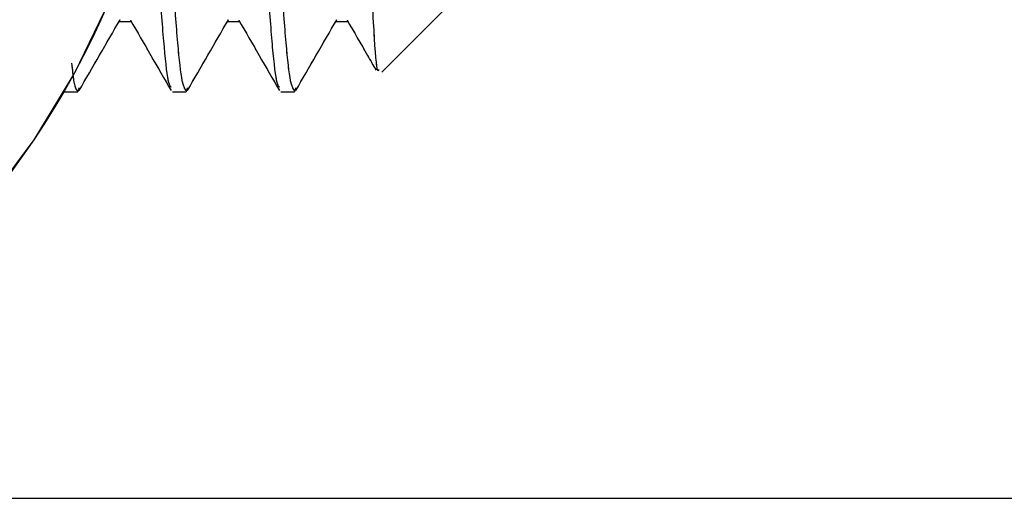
# Model space of a CAD drawing. Header units: inches. Extents: x 0.1 to 16.9, y 0.1 to 10.9.
# Tile 199 of 235: x 8.1043 to 8.1649, y 2.1384 to 2.1678. Entities that reach past the tile are written whole.
import ezdxf

# ---------------------------------------------------------------- set-up
doc = ezdxf.new("R2010")
doc.units = ezdxf.units.IN
doc.header["$MEASUREMENT"] = 0
doc.linetypes.add('PHANTOM', pattern=[0.5, 0.25, -0.05, 0.05, -0.05, 0.05, -0.05])
doc.layers.add('FORMAT', color=7, linetype='Continuous')
doc.styles.add('SLDTEXTSTYLE0', font='TXT', dxfattribs={"width": 0.75})
doc.dimstyles.new('SLDDIMSTYLE7', dxfattribs={"dimtxt": 0.125, "dimasz": 0.13, "dimexe": 0, "dimexo": 0.0625, "dimgap": 0.03125, "dimtad": 0, "dimtih": 1, "dimtoh": 1, "dimlfac": 15, "dimrnd": 1e-09, "dimzin": 12, "dimdsep": 46, "dimtxsty": 'SLDTEXTSTYLE0', "dimsah": 1, "dimcen": 0.09, "dimadec": 0, "dimazin": 3, "dimtfac": 1, "dimtofl": 0, "dimtmove": 0, "dimatfit": 3, "dimfxl": 0, "dimfrac": 2, "dimtolj": 1, "dimtzin": 12, "dimarcsym": 0})

# ---------------------------------------------------------------- blocks, each defined once
blk = doc.blocks.new('_D_24')
at = {"layer": 'FORMAT'}
for p, q in [((10.625007, 1.631753), (10.625007, 1.085542)), ((7.996999, 1.540869), (7.996999, 1.085542)), ((7.996999, 1.210542), (8.768385, 1.210542)), ((10.625007, 1.210542), (9.87967, 1.210542))]:
    blk.add_line(p, q, dxfattribs=at)
for points in [[(7.996999, 1.210542), (8.126999, 1.190542), (8.126999, 1.230542)], [(10.625007, 1.210542), (10.495007, 1.230542), (10.495007, 1.190542)]]:
    blk.add_solid(points, dxfattribs=at)
at = {"layer": 'FORMAT', "char_height": 0.125, "attachment_point": 1, "style": 'SLDTEXTSTYLE0'}
for s, insert in [('HOOK REACH', (8.768385, 1.470894)), ('[991-1295]', (8.914566, 1.272457)), ('39-51', (9.111614, 1.074019))]:
    blk.add_mtext(s, dxfattribs=dict(at, insert=insert))

msp = doc.modelspace()

# ---------------------------------------------------------------- linework, layer by layer
at = {"color": 7, "linetype": 'Continuous', "lineweight": 25}
for p, q in [((8.126552, 2.164593), (8.130332, 2.168374)), ((8.106998, 2.163374), (8.107832, 2.163374)), ((8.107852, 2.163378), (8.107921, 2.163616)), ((8.113665, 2.163374), (8.114499, 2.163374)), ((8.114519, 2.163378), (8.114588, 2.163616)), ((8.120332, 2.163374), (8.121165, 2.163374)), ((8.121186, 2.163378), (8.121254, 2.163616))]:
    msp.add_line(p, q, dxfattribs=at)
at = {"color": 7, "linetype": 'PHANTOM', "lineweight": 18}
for p, q in [((8.126552, 2.164593), (8.130332, 2.168374)), ((8.126552, 2.164593), (8.130332, 2.168374)), ((8.126552, 2.164593), (8.130332, 2.168374)), ((8.106998, 2.163374), (8.107832, 2.163374)), ((8.106998, 2.163374), (8.107832, 2.163374)), ((8.106998, 2.163374), (8.107832, 2.163374)), ((8.107852, 2.163378), (8.107921, 2.163616)), ((8.107852, 2.163378), (8.107921, 2.163616)), ((8.107852, 2.163378), (8.107921, 2.163616)), ((8.113665, 2.163374), (8.114499, 2.163374)), ((8.113665, 2.163374), (8.114499, 2.163374)), ((8.113665, 2.163374), (8.114499, 2.163374)), ((8.114519, 2.163378), (8.114588, 2.163616)), ((8.114519, 2.163378), (8.114588, 2.163616)), ((8.114519, 2.163378), (8.114588, 2.163616)), ((8.120332, 2.163374), (8.121165, 2.163374)), ((8.120332, 2.163374), (8.121165, 2.163374)), ((8.120332, 2.163374), (8.121165, 2.163374)), ((8.121186, 2.163378), (8.121254, 2.163616)), ((8.121186, 2.163378), (8.121254, 2.163616)), ((8.121186, 2.163378), (8.121254, 2.163616))]:
    msp.add_line(p, q, dxfattribs=at)
at = {"color": 7, "linetype": 'Continuous'}
msp.add_line((5.696999, 2.138374), (12.096999, 2.138374), dxfattribs=at)
at = {"color": 7, "linetype": 'Continuous', "lineweight": 25}
for radius in [0.05, 0.044467]:
    msp.add_circle((8.063666, 2.188374), radius, dxfattribs=at)
at = {"color": 7, "linetype": 'PHANTOM', "lineweight": 18}
for radius in [0.05, 0.05, 0.05, 0.044467, 0.044467, 0.044467]:
    msp.add_circle((8.063666, 2.188374), radius, dxfattribs=at)
at = {"color": 7, "linetype": 'Continuous', "lineweight": 25}
for points, knots in [([(8.120246, 2.163661), (8.1202, 2.163713), (8.120064, 2.163869), (8.119826, 2.165908), (8.119563, 2.169521), (8.119282, 2.174454), (8.118987, 2.180799), (8.11868, 2.188052), (8.11837, 2.195279), (8.118093, 2.201449), (8.11781, 2.206518), (8.117547, 2.210436), (8.117266, 2.21276), (8.117062, 2.213659), (8.116948, 2.213239), (8.116924, 2.213152)], [0, 0, 0, 0, 0.0421477, 0.1250578, 0.2068045, 0.2895856, 0.3718851, 0.475594, 0.5668629, 0.6488855, 0.7317727, 0.8135016, 0.8963305, 0.9785183, 1, 1, 1, 1]), ([(8.117832, 2.213216), (8.117855, 2.213263), (8.117968, 2.213492), (8.118178, 2.212247), (8.118454, 2.209496), (8.11872, 2.205218), (8.119003, 2.199874), (8.119267, 2.193743), (8.119547, 2.187274), (8.11982, 2.180867), (8.120089, 2.174958), (8.120371, 2.169937), (8.120634, 2.166161), (8.120909, 2.16378), (8.121083, 2.163544), (8.121165, 2.163431)], [0, 0, 0, 0, 0.0211799, 0.1035284, 0.1857586, 0.2674035, 0.3500243, 0.4314865, 0.5139719, 0.595993, 0.6778297, 0.7603914, 0.8418293, 0.9244078, 1, 1, 1, 1]), ([(8.125332, 2.188374), (8.125408, 2.185572), (8.125559, 2.179971), (8.12579, 2.172636), (8.126015, 2.167323), (8.12622, 2.164493), (8.126343, 2.164684), (8.126389, 2.164756)], [0, 0, 0, 0, 0.219308, 0.438459, 0.654067, 0.868931, 1, 1, 1, 1]), ([(8.113116, 2.181802), (8.113128, 2.181516), (8.113231, 2.179117), (8.113422, 2.174979), (8.113705, 2.169932), (8.113968, 2.166163), (8.114243, 2.16378), (8.114416, 2.163544), (8.114499, 2.163431)], [0, 0, 0, 0, 0.02675, 0.223894, 0.422785, 0.618968, 0.817899, 1, 1, 1, 1]), ([(8.113579, 2.163661), (8.113534, 2.163713), (8.113397, 2.163869), (8.11316, 2.165904), (8.112896, 2.169534), (8.112637, 2.174021), (8.112477, 2.177517), (8.112408, 2.179026)], [0, 0, 0, 0, 0.119565, 0.354777, 0.586689, 0.821535, 1, 1, 1, 1]), ([(8.107919, 2.16346), (8.108339, 2.164186), (8.109177, 2.165635), (8.110016, 2.167082), (8.110435, 2.167804)], [0, 0, 0, 0, 0.5008447, 1, 1, 1, 1]), ([(8.110332, 2.167704), (8.110471, 2.167704), (8.110734, 2.167704), (8.110997, 2.167704), (8.111121, 2.167704)], [0, 0, 0, 0, 0.530498, 1, 1, 1, 1]), ([(8.11107, 2.167791), (8.111489, 2.167067), (8.112327, 2.165622), (8.113164, 2.164177), (8.113582, 2.163456)], [0, 0, 0, 0, 0.5005, 1, 1, 1, 1]), ([(8.114585, 2.16346), (8.115005, 2.164186), (8.115844, 2.165635), (8.116683, 2.167082), (8.117102, 2.167804)], [0, 0, 0, 0, 0.5008907, 1, 1, 1, 1]), ([(8.116999, 2.167704), (8.117138, 2.167704), (8.117401, 2.167704), (8.117664, 2.167704), (8.117787, 2.167704)], [0, 0, 0, 0, 0.530633, 1, 1, 1, 1]), ([(8.117737, 2.167791), (8.118156, 2.167067), (8.118994, 2.165622), (8.11983, 2.164177), (8.120248, 2.163456)], [0, 0, 0, 0, 0.500534, 1, 1, 1, 1]), ([(8.121252, 2.16346), (8.121672, 2.164186), (8.122511, 2.165635), (8.12335, 2.167082), (8.123768, 2.167804)], [0, 0, 0, 0, 0.500937, 1, 1, 1, 1]), ([(8.123665, 2.167704), (8.123805, 2.167704), (8.124068, 2.167704), (8.124331, 2.167704), (8.124454, 2.167704)], [0, 0, 0, 0, 0.530767, 1, 1, 1, 1]), ([(8.124404, 2.167791), (8.124823, 2.167067), (8.12542, 2.166036), (8.126017, 2.165006), (8.126194, 2.1647)], [0, 0, 0, 0, 0.702133, 1, 1, 1, 1]), ([(8.107453, 2.165144), (8.107496, 2.164746), (8.107625, 2.163557), (8.107749, 2.163481), (8.107832, 2.163431)], [0, 0, 0, 0, 0.334723, 1, 1, 1, 1])]:
    msp.add_open_spline(points, degree=3, knots=knots, dxfattribs=at)
at = {"color": 7, "linetype": 'PHANTOM', "lineweight": 18}
for points, knots in [([(8.120246, 2.163661), (8.1202, 2.163713), (8.120064, 2.163869), (8.119826, 2.165908), (8.119563, 2.169521), (8.119282, 2.174454), (8.118987, 2.180799), (8.11868, 2.188052), (8.11837, 2.195279), (8.118093, 2.201449), (8.11781, 2.206518), (8.117547, 2.210436), (8.117266, 2.21276), (8.117062, 2.213659), (8.116948, 2.213239), (8.116924, 2.213152)], [0, 0, 0, 0, 0.042148, 0.125058, 0.206805, 0.289586, 0.371885, 0.475594, 0.566863, 0.648885, 0.731773, 0.813502, 0.89633, 0.978518, 1, 1, 1, 1]), ([(8.120246, 2.163661), (8.1202, 2.163713), (8.120064, 2.163869), (8.119826, 2.165908), (8.119563, 2.169521), (8.119282, 2.174454), (8.118987, 2.180799), (8.11868, 2.188052), (8.11837, 2.195279), (8.118093, 2.201449), (8.11781, 2.206518), (8.117547, 2.210436), (8.117266, 2.21276), (8.117062, 2.213659), (8.116948, 2.213239), (8.116924, 2.213152)], [0, 0, 0, 0, 0.0421477, 0.1250578, 0.2068045, 0.2895856, 0.3718851, 0.475594, 0.5668629, 0.6488855, 0.7317727, 0.8135016, 0.8963305, 0.9785183, 1, 1, 1, 1]), ([(8.120246, 2.163661), (8.1202, 2.163713), (8.120064, 2.163869), (8.119826, 2.165908), (8.119563, 2.169521), (8.119282, 2.174454), (8.118987, 2.180799), (8.11868, 2.188052), (8.11837, 2.195279), (8.118093, 2.201449), (8.11781, 2.206518), (8.117547, 2.210436), (8.117266, 2.21276), (8.117062, 2.213659), (8.116948, 2.213239), (8.116924, 2.213152)], [0, 0, 0, 0, 0.0421477, 0.1250578, 0.2068045, 0.2895856, 0.3718851, 0.475594, 0.5668629, 0.6488855, 0.7317727, 0.8135016, 0.8963305, 0.9785183, 1, 1, 1, 1]), ([(8.117832, 2.213216), (8.117855, 2.213263), (8.117968, 2.213492), (8.118178, 2.212247), (8.118454, 2.209496), (8.11872, 2.205218), (8.119003, 2.199874), (8.119267, 2.193743), (8.119547, 2.187274), (8.11982, 2.180867), (8.120089, 2.174958), (8.120371, 2.169937), (8.120634, 2.166161), (8.120909, 2.16378), (8.121083, 2.163544), (8.121165, 2.163431)], [0, 0, 0, 0, 0.0211799, 0.1035284, 0.1857586, 0.2674035, 0.3500243, 0.4314865, 0.5139719, 0.595993, 0.6778297, 0.7603914, 0.8418293, 0.9244078, 1, 1, 1, 1]), ([(8.117832, 2.213216), (8.117855, 2.213263), (8.117968, 2.213492), (8.118178, 2.212247), (8.118454, 2.209496), (8.11872, 2.205218), (8.119003, 2.199874), (8.119267, 2.193743), (8.119547, 2.187274), (8.11982, 2.180867), (8.120089, 2.174958), (8.120371, 2.169937), (8.120634, 2.166161), (8.120909, 2.16378), (8.121083, 2.163544), (8.121165, 2.163431)], [0, 0, 0, 0, 0.02118, 0.103528, 0.185759, 0.267403, 0.350024, 0.431487, 0.513972, 0.595993, 0.67783, 0.760391, 0.841829, 0.924408, 1, 1, 1, 1]), ([(8.117832, 2.213216), (8.117855, 2.213263), (8.117968, 2.213492), (8.118178, 2.212247), (8.118454, 2.209496), (8.11872, 2.205218), (8.119003, 2.199874), (8.119267, 2.193743), (8.119547, 2.187274), (8.11982, 2.180867), (8.120089, 2.174958), (8.120371, 2.169937), (8.120634, 2.166161), (8.120909, 2.16378), (8.121083, 2.163544), (8.121165, 2.163431)], [0, 0, 0, 0, 0.02118, 0.103528, 0.185759, 0.267403, 0.350024, 0.431487, 0.513972, 0.595993, 0.67783, 0.760391, 0.841829, 0.924408, 1, 1, 1, 1]), ([(8.125332, 2.188374), (8.125408, 2.185572), (8.125559, 2.179971), (8.12579, 2.172636), (8.126015, 2.167323), (8.12622, 2.164493), (8.126343, 2.164684), (8.126389, 2.164756)], [0, 0, 0, 0, 0.219308, 0.438459, 0.654067, 0.868931, 1, 1, 1, 1]), ([(8.125332, 2.188374), (8.125408, 2.185572), (8.125559, 2.179971), (8.12579, 2.172636), (8.126015, 2.167323), (8.12622, 2.164493), (8.126343, 2.164684), (8.126389, 2.164756)], [0, 0, 0, 0, 0.2193077, 0.438459, 0.6540672, 0.8689311, 1, 1, 1, 1]), ([(8.125332, 2.188374), (8.125408, 2.185572), (8.125559, 2.179971), (8.12579, 2.172636), (8.126015, 2.167323), (8.12622, 2.164493), (8.126343, 2.164684), (8.126389, 2.164756)], [0, 0, 0, 0, 0.219308, 0.438459, 0.654067, 0.868931, 1, 1, 1, 1]), ([(8.113116, 2.181802), (8.113128, 2.181516), (8.113231, 2.179117), (8.113422, 2.174979), (8.113705, 2.169932), (8.113968, 2.166163), (8.114243, 2.16378), (8.114416, 2.163544), (8.114499, 2.163431)], [0, 0, 0, 0, 0.02675, 0.223894, 0.422785, 0.618968, 0.817899, 1, 1, 1, 1]), ([(8.113116, 2.181802), (8.113128, 2.181516), (8.113231, 2.179117), (8.113422, 2.174979), (8.113705, 2.169932), (8.113968, 2.166163), (8.114243, 2.16378), (8.114416, 2.163544), (8.114499, 2.163431)], [0, 0, 0, 0, 0.0267501, 0.2238941, 0.4227847, 0.6189679, 0.817899, 1, 1, 1, 1]), ([(8.113116, 2.181802), (8.113128, 2.181516), (8.113231, 2.179117), (8.113422, 2.174979), (8.113705, 2.169932), (8.113968, 2.166163), (8.114243, 2.16378), (8.114416, 2.163544), (8.114499, 2.163431)], [0, 0, 0, 0, 0.02675, 0.223894, 0.422785, 0.618968, 0.817899, 1, 1, 1, 1]), ([(8.113579, 2.163661), (8.113534, 2.163713), (8.113397, 2.163869), (8.11316, 2.165904), (8.112896, 2.169534), (8.112637, 2.174021), (8.112477, 2.177517), (8.112408, 2.179026)], [0, 0, 0, 0, 0.119565, 0.354777, 0.586689, 0.821535, 1, 1, 1, 1]), ([(8.113579, 2.163661), (8.113534, 2.163713), (8.113397, 2.163869), (8.11316, 2.165904), (8.112896, 2.169534), (8.112637, 2.174021), (8.112477, 2.177517), (8.112408, 2.179026)], [0, 0, 0, 0, 0.119565, 0.354777, 0.586689, 0.821535, 1, 1, 1, 1]), ([(8.113579, 2.163661), (8.113534, 2.163713), (8.113397, 2.163869), (8.11316, 2.165904), (8.112896, 2.169534), (8.112637, 2.174021), (8.112477, 2.177517), (8.112408, 2.179026)], [0, 0, 0, 0, 0.1195648, 0.3547769, 0.5866888, 0.8215348, 1, 1, 1, 1]), ([(8.107919, 2.16346), (8.108339, 2.164186), (8.109177, 2.165635), (8.110016, 2.167082), (8.110435, 2.167804)], [0, 0, 0, 0, 0.500845, 1, 1, 1, 1]), ([(8.107919, 2.16346), (8.108339, 2.164186), (8.109177, 2.165635), (8.110016, 2.167082), (8.110435, 2.167804)], [0, 0, 0, 0, 0.500845, 1, 1, 1, 1]), ([(8.107919, 2.16346), (8.108339, 2.164186), (8.109177, 2.165635), (8.110016, 2.167082), (8.110435, 2.167804)], [0, 0, 0, 0, 0.5008447, 1, 1, 1, 1]), ([(8.110332, 2.167704), (8.110471, 2.167704), (8.110734, 2.167704), (8.110997, 2.167704), (8.111121, 2.167704)], [0, 0, 0, 0, 0.530498, 1, 1, 1, 1]), ([(8.110332, 2.167704), (8.110471, 2.167704), (8.110734, 2.167704), (8.110997, 2.167704), (8.111121, 2.167704)], [0, 0, 0, 0, 0.530498, 1, 1, 1, 1]), ([(8.110332, 2.167704), (8.110471, 2.167704), (8.110734, 2.167704), (8.110997, 2.167704), (8.111121, 2.167704)], [0, 0, 0, 0, 0.530498, 1, 1, 1, 1]), ([(8.11107, 2.167791), (8.111489, 2.167067), (8.112327, 2.165622), (8.113164, 2.164177), (8.113582, 2.163456)], [0, 0, 0, 0, 0.5005, 1, 1, 1, 1]), ([(8.11107, 2.167791), (8.111489, 2.167067), (8.112327, 2.165622), (8.113164, 2.164177), (8.113582, 2.163456)], [0, 0, 0, 0, 0.5005, 1, 1, 1, 1]), ([(8.11107, 2.167791), (8.111489, 2.167067), (8.112327, 2.165622), (8.113164, 2.164177), (8.113582, 2.163456)], [0, 0, 0, 0, 0.5004996, 1, 1, 1, 1]), ([(8.114585, 2.16346), (8.115005, 2.164186), (8.115844, 2.165635), (8.116683, 2.167082), (8.117102, 2.167804)], [0, 0, 0, 0, 0.5008907, 1, 1, 1, 1]), ([(8.114585, 2.16346), (8.115005, 2.164186), (8.115844, 2.165635), (8.116683, 2.167082), (8.117102, 2.167804)], [0, 0, 0, 0, 0.500891, 1, 1, 1, 1]), ([(8.114585, 2.16346), (8.115005, 2.164186), (8.115844, 2.165635), (8.116683, 2.167082), (8.117102, 2.167804)], [0, 0, 0, 0, 0.500891, 1, 1, 1, 1]), ([(8.116999, 2.167704), (8.117138, 2.167704), (8.117401, 2.167704), (8.117664, 2.167704), (8.117787, 2.167704)], [0, 0, 0, 0, 0.530633, 1, 1, 1, 1]), ([(8.116999, 2.167704), (8.117138, 2.167704), (8.117401, 2.167704), (8.117664, 2.167704), (8.117787, 2.167704)], [0, 0, 0, 0, 0.530633, 1, 1, 1, 1]), ([(8.116999, 2.167704), (8.117138, 2.167704), (8.117401, 2.167704), (8.117664, 2.167704), (8.117787, 2.167704)], [0, 0, 0, 0, 0.530633, 1, 1, 1, 1]), ([(8.117737, 2.167791), (8.118156, 2.167067), (8.118994, 2.165622), (8.11983, 2.164177), (8.120248, 2.163456)], [0, 0, 0, 0, 0.500534, 1, 1, 1, 1]), ([(8.117737, 2.167791), (8.118156, 2.167067), (8.118994, 2.165622), (8.11983, 2.164177), (8.120248, 2.163456)], [0, 0, 0, 0, 0.500534, 1, 1, 1, 1]), ([(8.117737, 2.167791), (8.118156, 2.167067), (8.118994, 2.165622), (8.11983, 2.164177), (8.120248, 2.163456)], [0, 0, 0, 0, 0.500534, 1, 1, 1, 1]), ([(8.121252, 2.16346), (8.121672, 2.164186), (8.122511, 2.165635), (8.12335, 2.167082), (8.123768, 2.167804)], [0, 0, 0, 0, 0.500937, 1, 1, 1, 1]), ([(8.121252, 2.16346), (8.121672, 2.164186), (8.122511, 2.165635), (8.12335, 2.167082), (8.123768, 2.167804)], [0, 0, 0, 0, 0.500937, 1, 1, 1, 1]), ([(8.121252, 2.16346), (8.121672, 2.164186), (8.122511, 2.165635), (8.12335, 2.167082), (8.123768, 2.167804)], [0, 0, 0, 0, 0.500937, 1, 1, 1, 1]), ([(8.123665, 2.167704), (8.123805, 2.167704), (8.124068, 2.167704), (8.124331, 2.167704), (8.124454, 2.167704)], [0, 0, 0, 0, 0.530767, 1, 1, 1, 1]), ([(8.123665, 2.167704), (8.123805, 2.167704), (8.124068, 2.167704), (8.124331, 2.167704), (8.124454, 2.167704)], [0, 0, 0, 0, 0.530767, 1, 1, 1, 1]), ([(8.123665, 2.167704), (8.123805, 2.167704), (8.124068, 2.167704), (8.124331, 2.167704), (8.124454, 2.167704)], [0, 0, 0, 0, 0.530767, 1, 1, 1, 1]), ([(8.124404, 2.167791), (8.124823, 2.167067), (8.12542, 2.166036), (8.126017, 2.165006), (8.126194, 2.1647)], [0, 0, 0, 0, 0.702133, 1, 1, 1, 1]), ([(8.124404, 2.167791), (8.124823, 2.167067), (8.12542, 2.166036), (8.126017, 2.165006), (8.126194, 2.1647)], [0, 0, 0, 0, 0.702133, 1, 1, 1, 1]), ([(8.124404, 2.167791), (8.124823, 2.167067), (8.12542, 2.166036), (8.126017, 2.165006), (8.126194, 2.1647)], [0, 0, 0, 0, 0.702133, 1, 1, 1, 1]), ([(8.107453, 2.165144), (8.107496, 2.164746), (8.107625, 2.163557), (8.107749, 2.163481), (8.107832, 2.163431)], [0, 0, 0, 0, 0.334723, 1, 1, 1, 1]), ([(8.107453, 2.165144), (8.107496, 2.164746), (8.107625, 2.163557), (8.107749, 2.163481), (8.107832, 2.163431)], [0, 0, 0, 0, 0.334723, 1, 1, 1, 1]), ([(8.107453, 2.165144), (8.107496, 2.164746), (8.107625, 2.163557), (8.107749, 2.163481), (8.107832, 2.163431)], [0, 0, 0, 0, 0.334723, 1, 1, 1, 1])]:
    msp.add_open_spline(points, degree=3, knots=knots, dxfattribs=at)

# ---------------------------------------------------------------- dimensions: what is measured, and where the dimension line sits
at = {"layer": 'FORMAT'}
dim = msp.add_linear_dim(base=(10.625007, 1.210542), p1=(7.996999, 2.17004), p2=(10.625007, 6.240613), angle=0, text='HOOK REACH\\P[991-1295]\\P39-51', dimstyle='SLDDIMSTYLE7', dxfattribs=at)
dim.commit()
dim.dimension.update_dxf_attribs({"geometry": '_D_24', "text_midpoint": (9.324027, 1.210542), "dimtype": 160})

doc.saveas('drawing.dxf')
